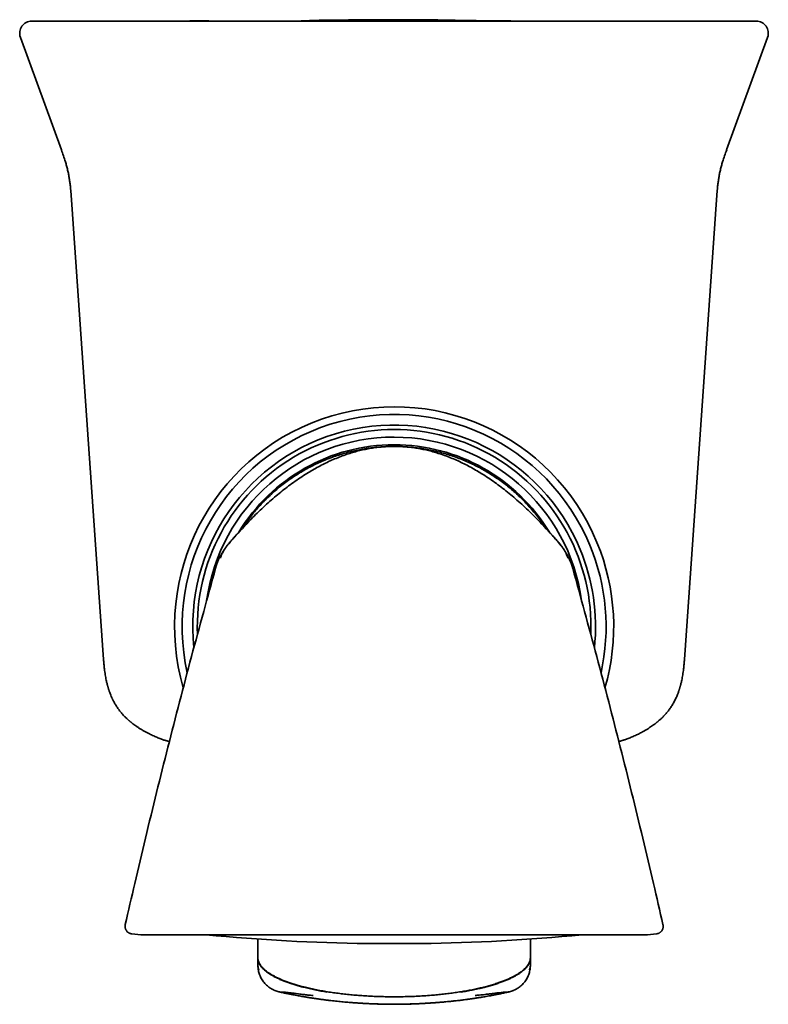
# Model space of a CAD drawing. Header units: millimetres. Extents: x 8 to 747, y 12 to 1054.
# Tile 9 of 26: x 434 to 483, y 475 to 540. Entities that reach past the tile are written whole.
import ezdxf

# ---------------------------------------------------------------- set-up
doc = ezdxf.new("R2010")
doc.units = ezdxf.units.MM

msp = doc.modelspace()

# ---------------------------------------------------------------- linework, layer by layer
at = {"color": 7, "linetype": 'Continuous', "lineweight": 35}
for p, q in [((433.8, 538.917), (436.503, 531.49)), ((480.443, 531.49), (483.147, 538.917)), ((437.175, 528.191), (439.295, 497.87)), ((477.651, 497.87), (479.772, 528.191)), ((458.482, 511.929), (458.482, 511.929)), ((468.79, 506.21), (468.79, 506.21)), ((440.726, 480.374), (440.726, 480.374)), ((476.236, 480.375), (476.235, 480.375)), ((441.162, 479.766), (441.753, 479.704)), ((441.784, 479.702), (458.482, 479.702)), ((458.482, 479.702), (475.179, 479.702)), ((475.21, 479.704), (475.801, 479.766)), ((475.801, 479.766), (475.801, 479.766)), ((449.482, 478.833), (449.482, 479.42)), ((449.482, 478.201), (449.482, 478.833)), ((456.717, 479.121), (460.248, 479.121)), ((467.482, 479.42), (467.482, 478.833)), ((467.482, 478.833), (467.482, 478.201)), ((449.482, 478.201), (449.482, 478.18)), ((449.482, 478.18), (449.482, 477.766)), ((467.482, 478.18), (467.482, 478.201)), ((467.482, 477.766), (467.482, 478.18)), ((449.482, 477.766), (449.482, 477.685)), ((449.482, 477.685), (449.482, 477.683)), ((467.481, 477.682), (467.482, 477.685)), ((467.482, 477.686), (467.482, 477.766)), ((449.533, 477.433), (449.55, 477.39)), ((467.413, 477.39), (467.436, 477.452))]:
    msp.add_line(p, q, dxfattribs=at)
at = {"color": 7, "linetype": 'Continuous', "lineweight": 35, "flags": 128}
msp.add_lwpolyline([(458.506, 511.929), (458.493, 511.929), (458.484, 511.929)], dxfattribs=at)
at = {"color": 7, "linetype": 'Continuous', "lineweight": 35}
for centre, radius, start, end in [((434.552, 539.191), 0.8, 90, 200), ((482.395, 539.191), 0.8, 340, 90), ((458.482, 500.04), 14.5, 22.52267, 196.16904), ((458.482, 500.04), 14, 22.52267, 192.56688), ((458.482, 500.04), 13.3, 22.52267, 186.02399), ((458.482, 500.04), 13, 357.71345, 182.30491), ((458.482, 500.04), 12.5, 7.82025, 172.1269), ((458.482, 500.04), 12, 31.27723, 148.74951), ((458.482, 500.04), 14.5, 343.82587, 22.52267), ((458.482, 500.04), 13.3, 353.9765, 22.52267), ((458.482, 500.04), 14, 347.43466, 22.52267), ((441.784, 480.002), 0.3, 264, 270), ((458.482, 609.109), 130, 264.52295, 269.21585), ((458.482, 609.109), 130, 270.78415, 275.47705), ((475.179, 480.002), 0.3, 270, 276), ((456.717, 480.121), 1, 269.21585, 270), ((460.248, 480.121), 1, 270, 270.78415), ((458.482, 510.081), 34.96, 267.24661, 270), ((458.482, 510.081), 34.96, 270, 272.75334)]:
    msp.add_arc(centre, radius, start, end, dxfattribs=at)
for points, knots in [([(435.547, 539.991), (435.49, 539.991), (435.374, 539.991), (435.22, 539.991), (435.081, 539.991), (434.959, 539.991), (434.852, 539.991), (434.762, 539.991), (434.685, 539.991), (434.623, 539.991), (434.579, 539.991), (434.555, 539.991), (434.554, 539.991), (434.553, 539.991)], [0, 0, 0, 0, 0.08971, 0.179353, 0.268946, 0.358501, 0.448034, 0.537559, 0.627091, 0.725601, 0.824156, 0.922776, 1, 1, 1, 1]), ([(444.476, 539.991), (444.335, 539.991), (444.055, 539.991), (443.638, 539.991), (443.225, 539.991), (442.816, 539.991), (442.413, 539.991), (442.016, 539.991), (441.626, 539.991), (441.256, 539.991), (440.905, 539.991), (440.574, 539.991), (440.251, 539.991), (439.935, 539.991), (439.628, 539.991), (439.33, 539.991), (439.043, 539.991), (438.765, 539.991), (438.495, 539.991), (438.234, 539.991), (437.981, 539.991), (437.739, 539.991), (437.507, 539.991), (437.289, 539.991), (437.084, 539.991), (436.891, 539.991), (436.71, 539.991), (436.532, 539.991), (436.36, 539.991), (436.197, 539.991), (436.049, 539.991), (435.916, 539.991), (435.799, 539.991), (435.698, 539.991), (435.613, 539.991), (435.569, 539.991), (435.547, 539.991)], [0, 0, 0, 0, 0.031424, 0.062777, 0.094107, 0.125461, 0.156757, 0.187956, 0.219107, 0.250258, 0.278289, 0.306221, 0.33409, 0.361933, 0.38995, 0.417529, 0.445032, 0.472496, 0.49996, 0.527896, 0.55585, 0.583864, 0.611975, 0.639975, 0.667309, 0.694685, 0.722138, 0.749703, 0.780833, 0.811982, 0.843197, 0.874528, 0.905874, 0.937202, 0.968562, 1, 1, 1, 1]), ([(438.559, 539.991), (438.542, 539.991), (438.256, 539.991), (437.698, 539.991), (437.155, 539.991), (436.884, 539.991)], [0, 0, 0, 0, 0.030575, 0.516117, 1, 1, 1, 1]), ([(472.47, 539.991), (472.054, 539.991), (471.223, 539.991), (469.973, 539.991), (468.722, 539.991), (467.471, 539.991), (466.218, 539.991), (464.963, 539.991), (463.666, 539.991), (462.326, 539.991), (460.942, 539.991), (459.557, 539.991), (458.172, 539.991), (456.786, 539.991), (455.402, 539.991), (454.019, 539.991), (452.638, 539.991), (451.257, 539.991), (449.887, 539.991), (448.526, 539.991), (447.174, 539.991), (445.824, 539.991), (444.925, 539.991), (444.476, 539.991)], [0, 0, 0, 0, 0.044855, 0.089677, 0.134473, 0.179251, 0.224017, 0.26878, 0.313546, 0.362801, 0.412078, 0.461388, 0.510737, 0.560066, 0.609358, 0.658623, 0.70787, 0.757109, 0.80635, 0.854723, 0.903116, 0.951539, 1, 1, 1, 1]), ([(447.152, 539.993), (447.068, 539.994), (446.905, 539.995), (446.668, 539.996), (446.447, 539.997), (446.242, 539.998), (446.052, 539.998), (445.878, 539.999), (445.719, 540), (445.577, 540), (445.45, 540), (445.338, 540.001), (445.242, 540.001), (445.162, 540.001), (445.098, 540.001), (445.049, 540.001), (445.018, 540.001), (445.002, 540.001), (444.996, 540.001), (444.993, 540.001), (444.991, 540.001), (444.991, 540.001), (444.991, 540.001), (444.991, 540.001)], [0, 0, 0, 0, 0.117871, 0.228273, 0.331207, 0.426676, 0.514682, 0.59523, 0.668324, 0.733971, 0.79218, 0.842963, 0.886341, 0.922344, 0.95103, 0.97251, 0.987069, 0.992026, 0.994044, 0.995842, 0.997526, 0.99922, 1, 1, 1, 1]), ([(453.818, 539.997), (453.818, 539.997), (453.818, 539.997), (453.817, 539.997), (453.814, 539.998), (453.809, 539.998), (453.802, 539.998), (453.793, 539.998), (453.781, 539.998), (453.767, 539.997), (453.75, 539.997), (453.732, 539.997), (453.712, 539.997), (453.69, 539.997), (453.666, 539.997), (453.642, 539.997), (453.616, 539.997), (453.588, 539.996), (453.559, 539.996), (453.529, 539.996), (453.499, 539.996), (453.469, 539.996), (453.438, 539.996), (453.406, 539.996), (453.373, 539.995), (453.337, 539.995), (453.298, 539.995), (453.257, 539.995), (453.211, 539.995), (453.164, 539.995), (453.114, 539.994), (453.06, 539.994), (453.003, 539.994), (452.942, 539.994), (452.878, 539.994), (452.811, 539.994), (452.742, 539.994), (452.675, 539.993), (452.611, 539.993), (452.551, 539.993), (452.489, 539.993), (452.425, 539.993), (452.36, 539.993), (452.275, 539.993), (452.163, 539.993), (452.019, 539.993), (451.863, 539.992), (451.695, 539.992), (451.514, 539.992), (451.33, 539.992), (451.143, 539.992), (450.957, 539.992), (450.761, 539.992), (450.556, 539.992), (450.357, 539.992), (450.166, 539.991), (449.984, 539.991), (449.787, 539.991), (449.577, 539.991), (449.356, 539.991), (449.127, 539.991), (448.889, 539.991), (448.64, 539.991), (448.377, 539.991), (448.103, 539.991), (447.816, 539.991), (447.517, 539.991), (447.206, 539.991), (446.882, 539.991), (446.546, 539.991), (446.197, 539.991), (445.945, 539.991), (445.808, 539.991), (445.792, 539.991)], [0, 0, 0, 0, 0.00521, 0.020121, 0.035371, 0.050958, 0.066722, 0.086334, 0.10533, 0.12371, 0.141475, 0.158626, 0.175163, 0.191086, 0.205144, 0.218688, 0.231718, 0.244236, 0.256241, 0.267736, 0.277182, 0.286255, 0.294955, 0.303283, 0.311241, 0.318852, 0.326647, 0.335693, 0.345232, 0.355264, 0.365789, 0.376807, 0.389032, 0.401811, 0.415145, 0.429033, 0.443475, 0.458473, 0.470645, 0.48316, 0.496018, 0.509218, 0.522759, 0.536379, 0.560352, 0.583889, 0.607002, 0.629706, 0.652013, 0.673938, 0.692667, 0.711131, 0.729341, 0.747308, 0.765044, 0.778825, 0.792508, 0.806169, 0.819833, 0.833525, 0.846538, 0.859617, 0.872783, 0.886053, 0.899448, 0.912986, 0.926684, 0.94056, 0.95463, 0.96891, 0.983416, 0.998161, 1, 1, 1, 1]), ([(464.361, 540.005), (464.357, 540.005), (464.321, 540.007), (464.253, 540.009), (464.133, 540.014), (463.988, 540.018), (463.813, 540.023), (463.631, 540.027), (463.474, 540.031), (463.346, 540.033), (463.253, 540.035), (463.167, 540.036), (463.09, 540.037), (463.022, 540.038), (462.96, 540.038), (462.907, 540.039), (462.85, 540.039), (462.794, 540.04), (462.728, 540.04), (462.667, 540.041), (462.61, 540.041), (462.56, 540.041), (462.517, 540.042), (462.481, 540.042), (462.446, 540.043), (462.413, 540.043), (462.381, 540.043), (462.351, 540.044), (462.324, 540.044), (462.296, 540.045), (462.271, 540.045), (462.249, 540.046), (462.227, 540.046), (462.206, 540.047), (462.185, 540.047), (462.169, 540.048), (462.146, 540.048), (462.112, 540.049), (462.067, 540.05), (462.011, 540.051), (461.945, 540.053), (461.869, 540.054), (461.783, 540.056), (461.686, 540.058), (461.579, 540.06), (461.462, 540.062), (461.335, 540.064), (461.199, 540.066), (461.008, 540.069), (460.761, 540.072), (460.455, 540.075), (460.138, 540.078), (459.809, 540.08), (459.469, 540.082), (459.158, 540.083), (458.879, 540.084), (458.633, 540.084), (458.382, 540.084), (458.13, 540.083), (457.883, 540.083), (457.632, 540.082), (457.38, 540.08), (457.13, 540.079), (456.898, 540.077), (456.684, 540.075), (456.498, 540.073), (456.338, 540.072), (456.201, 540.07), (456.076, 540.069), (455.963, 540.068), (455.863, 540.067), (455.775, 540.066), (455.701, 540.066), (455.608, 540.065), (455.5, 540.064), (455.41, 540.063), (455.355, 540.063), (455.329, 540.062), (455.304, 540.062), (455.277, 540.062), (455.238, 540.062), (455.191, 540.061), (455.135, 540.061), (455.069, 540.06), (454.996, 540.06), (454.92, 540.059), (454.848, 540.059), (454.781, 540.058), (454.721, 540.058), (454.654, 540.057), (454.584, 540.057), (454.51, 540.056), (454.434, 540.055), (454.354, 540.055), (454.271, 540.054), (454.185, 540.053), (454.096, 540.052), (454.01, 540.051), (453.94, 540.05), (453.889, 540.049), (453.852, 540.049), (453.811, 540.048), (453.757, 540.047), (453.693, 540.045), (453.622, 540.044), (453.551, 540.042), (453.48, 540.04), (453.413, 540.038), (453.34, 540.036), (453.263, 540.034), (453.185, 540.032), (453.115, 540.029), (453.053, 540.027), (453, 540.025), (452.936, 540.023), (452.859, 540.019), (452.768, 540.016), (452.681, 540.012), (452.602, 540.009), (452.531, 540.006), (452.459, 540.003), (452.389, 540), (452.325, 539.997), (452.27, 539.995), (452.226, 539.994), (452.199, 539.993), (452.187, 539.993), (452.185, 539.993)], [0, 0, 0, 0, 0.000826, 0.006919, 0.01392, 0.025681, 0.037772, 0.050138, 0.062795, 0.069236, 0.075533, 0.081297, 0.086525, 0.091224, 0.095416, 0.099436, 0.103506, 0.111152, 0.119233, 0.127775, 0.136806, 0.146349, 0.154219, 0.162085, 0.169312, 0.175886, 0.181808, 0.187379, 0.192219, 0.196337, 0.200487, 0.205197, 0.210483, 0.217468, 0.225282, 0.233914, 0.242572, 0.251967, 0.260947, 0.26958, 0.277942, 0.286116, 0.294193, 0.302264, 0.310424, 0.318761, 0.327361, 0.336299, 0.345467, 0.364118, 0.383245, 0.402911, 0.423174, 0.444086, 0.465693, 0.480507, 0.495662, 0.511167, 0.527017, 0.542522, 0.557331, 0.574205, 0.590133, 0.605155, 0.619318, 0.632678, 0.643247, 0.65335, 0.663038, 0.672443, 0.681555, 0.690446, 0.699165, 0.707618, 0.723414, 0.738144, 0.741556, 0.744905, 0.748193, 0.751605, 0.755782, 0.76071, 0.766053, 0.774025, 0.782731, 0.792178, 0.802372, 0.810595, 0.818912, 0.826716, 0.834032, 0.840904, 0.84739, 0.853553, 0.859472, 0.865232, 0.870927, 0.87653, 0.881217, 0.884047, 0.886306, 0.888861, 0.892499, 0.897222, 0.901695, 0.906638, 0.911416, 0.915986, 0.920352, 0.926479, 0.932178, 0.93747, 0.942379, 0.946987, 0.951688, 0.957325, 0.963369, 0.9699, 0.974081, 0.978472, 0.983082, 0.987594, 0.991455, 0.994997, 0.997712, 0.99961, 1, 1, 1, 1]), ([(470.168, 539.991), (470.163, 539.991), (470.147, 539.991), (470.12, 539.991), (470.085, 539.991), (470.05, 539.991), (470.014, 539.991), (469.976, 539.991), (469.935, 539.991), (469.892, 539.991), (469.848, 539.991), (469.803, 539.991), (469.757, 539.991), (469.71, 539.991), (469.662, 539.991), (469.612, 539.992), (469.562, 539.992), (469.51, 539.992), (469.458, 539.992), (469.405, 539.992), (469.351, 539.992), (469.298, 539.992), (469.245, 539.992), (469.192, 539.992), (469.138, 539.992), (469.084, 539.993), (469.028, 539.993), (468.972, 539.993), (468.913, 539.993), (468.851, 539.993), (468.786, 539.993), (468.72, 539.993), (468.653, 539.993), (468.585, 539.994), (468.515, 539.994), (468.445, 539.994), (468.373, 539.994), (468.301, 539.994), (468.227, 539.994), (468.153, 539.995), (468.079, 539.995), (468.003, 539.995), (467.928, 539.995), (467.854, 539.995), (467.782, 539.995), (467.708, 539.995), (467.633, 539.995), (467.558, 539.996), (467.482, 539.996), (467.406, 539.996), (467.332, 539.996), (467.26, 539.996), (467.185, 539.996), (467.111, 539.996), (467.038, 539.996), (466.863, 539.997), (466.591, 539.997), (466.306, 539.997), (466.111, 539.998), (466, 539.998), (465.89, 539.998), (465.785, 539.998), (465.696, 539.999), (465.617, 539.999), (465.541, 539.999), (465.467, 539.999), (465.395, 539.999), (465.327, 539.999), (465.261, 540), (465.198, 540), (465.139, 540), (465.083, 540), (465.03, 540.001), (464.979, 540.001), (464.932, 540.001), (464.887, 540.001), (464.845, 540.002), (464.805, 540.002), (464.769, 540.002), (464.741, 540.002), (464.719, 540.003), (464.703, 540.003), (464.688, 540.003), (464.672, 540.003), (464.656, 540.003), (464.64, 540.003), (464.623, 540.004), (464.606, 540.004), (464.588, 540.004), (464.57, 540.004), (464.552, 540.004), (464.534, 540.004), (464.516, 540.004), (464.498, 540.004), (464.482, 540.004), (464.466, 540.005), (464.45, 540.005), (464.435, 540.005), (464.421, 540.005), (464.403, 540.005), (464.387, 540.005), (464.367, 540.005), (464.341, 540.005), (464.307, 540.006), (464.267, 540.006), (464.22, 540.006), (464.168, 540.007), (464.111, 540.007), (464.048, 540.008), (463.981, 540.008), (463.909, 540.009), (463.823, 540.01), (463.728, 540.011), (463.632, 540.012), (463.551, 540.014), (463.485, 540.015), (463.434, 540.016), (463.398, 540.017), (463.378, 540.018), (463.377, 540.018), (463.377, 540.018)], [0, 0, 0, 0, 0.0103314, 0.0322229, 0.0537401, 0.0748832, 0.0956522, 0.1160472, 0.1380498, 0.1596001, 0.1806982, 0.2013441, 0.2215381, 0.2412803, 0.2605707, 0.2794097, 0.2977974, 0.3157339, 0.3329112, 0.3496537, 0.3659617, 0.3818354, 0.3961416, 0.4100762, 0.4236394, 0.4368314, 0.4496526, 0.4621033, 0.4741839, 0.4870453, 0.4994599, 0.5114282, 0.5229509, 0.5340288, 0.5446627, 0.5548537, 0.5646028, 0.5739113, 0.5827808, 0.591066, 0.5989312, 0.6063785, 0.6134104, 0.6195519, 0.625343, 0.6307872, 0.6358886, 0.6406523, 0.6450845, 0.6491927, 0.6526824, 0.6559174, 0.658914, 0.661826, 0.6647231, 0.6676053, 0.6827907, 0.6975478, 0.7021536, 0.7067161, 0.7112354, 0.7157565, 0.7195388, 0.7235848, 0.7279085, 0.7325216, 0.7375253, 0.742847, 0.7484934, 0.7544702, 0.7607823, 0.7673121, 0.7741725, 0.7813665, 0.7888966, 0.7969111, 0.8052783, 0.8139998, 0.8230773, 0.8325122, 0.8379642, 0.8435295, 0.8490611, 0.8543044, 0.8592548, 0.8639125, 0.8682777, 0.8728831, 0.8771112, 0.8809625, 0.8844374, 0.8875367, 0.8902615, 0.8926133, 0.894367, 0.8958397, 0.8970357, 0.8979635, 0.8985251, 0.899006, 0.8996966, 0.9006412, 0.9018435, 0.9037188, 0.906004, 0.9087003, 0.9118081, 0.9153279, 0.9191861, 0.9234421, 0.9280469, 0.9327015, 0.9410201, 0.9493655, 0.9577577, 0.9662161, 0.974916, 0.9837241, 0.992659, 1, 1, 1, 1]), ([(470.875, 539.991), (470.862, 539.991), (470.833, 539.992), (470.776, 539.992), (470.708, 539.993), (470.629, 539.993), (470.541, 539.993), (470.442, 539.992), (470.334, 539.992), (470.214, 539.991), (470.123, 539.991), (470.068, 539.991), (470.061, 539.991)], [0, 0, 0, 0, 0.113015, 0.232935, 0.3489, 0.461265, 0.570418, 0.676783, 0.780819, 0.883014, 0.983887, 1, 1, 1, 1]), ([(481.399, 539.991), (481.377, 539.991), (481.334, 539.991), (481.248, 539.991), (481.147, 539.991), (481.03, 539.991), (480.898, 539.991), (480.75, 539.991), (480.586, 539.991), (480.414, 539.991), (480.234, 539.991), (480.049, 539.991), (479.852, 539.991), (479.644, 539.991), (479.425, 539.991), (479.195, 539.991), (478.957, 539.991), (478.708, 539.991), (478.448, 539.991), (478.177, 539.991), (477.894, 539.991), (477.601, 539.991), (477.299, 539.991), (476.991, 539.991), (476.678, 539.991), (476.36, 539.991), (476.035, 539.991), (475.689, 539.991), (475.32, 539.991), (474.931, 539.991), (474.534, 539.991), (474.13, 539.991), (473.722, 539.991), (473.309, 539.991), (472.892, 539.991), (472.611, 539.991), (472.47, 539.991)], [0, 0, 0, 0, 0.031423, 0.062778, 0.094111, 0.125471, 0.156773, 0.187979, 0.219137, 0.250297, 0.278335, 0.306273, 0.334148, 0.361997, 0.39002, 0.417604, 0.44511, 0.472576, 0.50004, 0.527975, 0.555928, 0.583938, 0.612045, 0.640039, 0.667367, 0.694737, 0.722183, 0.749741, 0.780863, 0.812005, 0.843213, 0.874539, 0.905878, 0.937203, 0.968561, 1, 1, 1, 1]), ([(476.02, 539.991), (476.013, 539.991), (475.995, 539.991), (475.968, 539.991), (475.947, 539.991), (475.937, 539.991), (475.937, 539.991)], [0, 0, 0, 0, 0.22802, 0.601768, 0.999085, 1, 1, 1, 1]), ([(482.393, 539.991), (482.394, 539.991), (482.396, 539.991), (482.383, 539.991), (482.351, 539.991), (482.298, 539.991), (482.226, 539.991), (482.135, 539.991), (482.025, 539.991), (481.896, 539.991), (481.75, 539.991), (481.586, 539.991), (481.461, 539.991), (481.399, 539.991)], [0, 0, 0, 0, 0.021473, 0.120131, 0.218715, 0.317245, 0.415739, 0.514218, 0.6127, 0.709446, 0.806233, 0.903078, 1, 1, 1, 1]), ([(436.503, 531.491), (436.549, 531.362), (436.643, 531.103), (436.759, 530.753), (436.852, 530.439), (436.922, 530.164), (436.982, 529.885), (437.032, 529.602), (437.074, 529.317), (437.112, 528.984), (437.145, 528.608), (437.165, 528.328), (437.175, 528.191)], [0, 0, 0, 0, 0.12121, 0.244333, 0.32739, 0.411222, 0.495716, 0.580615, 0.66567, 0.75077, 0.878466, 1, 1, 1, 1]), ([(479.772, 528.191), (479.781, 528.328), (479.801, 528.608), (479.834, 528.984), (479.873, 529.317), (479.914, 529.602), (479.964, 529.885), (480.025, 530.164), (480.095, 530.439), (480.187, 530.753), (480.303, 531.103), (480.397, 531.362), (480.444, 531.491)], [0, 0, 0, 0, 0.121534, 0.249231, 0.33433, 0.419385, 0.504284, 0.588778, 0.67261, 0.755667, 0.87879, 1, 1, 1, 1]), ([(448.173, 506.21), (448.299, 506.348), (448.551, 506.625), (448.939, 507.031), (449.335, 507.43), (449.74, 507.821), (450.154, 508.202), (450.571, 508.566), (450.988, 508.912), (451.407, 509.24), (451.836, 509.556), (452.274, 509.86), (452.695, 510.131), (453.096, 510.371), (453.475, 510.583), (453.86, 510.783), (454.253, 510.97), (454.653, 511.143), (455.059, 511.302), (455.454, 511.438), (455.837, 511.555), (456.206, 511.653), (456.58, 511.737), (456.956, 511.806), (457.335, 511.86), (457.716, 511.899), (458.098, 511.924), (458.354, 511.927), (458.482, 511.929)], [0, 0, 0, 0, 0.046665, 0.093333, 0.140011, 0.1867, 0.233385, 0.280057, 0.324048, 0.36803, 0.412013, 0.456007, 0.500008, 0.535722, 0.571438, 0.607157, 0.642873, 0.678584, 0.714296, 0.750014, 0.781266, 0.812514, 0.843758, 0.875004, 0.906253, 0.937503, 0.968752, 1, 1, 1, 1]), ([(448.431, 506.491), (448.447, 506.517), (448.542, 506.666), (448.728, 506.929), (448.989, 507.281), (449.264, 507.622), (449.551, 507.952), (449.849, 508.272), (450.159, 508.581), (450.481, 508.879), (450.813, 509.164), (451.155, 509.437), (451.506, 509.698), (451.867, 509.946), (452.237, 510.18), (452.615, 510.401), (453.001, 510.607), (453.394, 510.8), (453.794, 510.978), (454.2, 511.142), (454.612, 511.29), (455.029, 511.424), (455.45, 511.542), (455.876, 511.645), (456.305, 511.732), (456.736, 511.804), (457.171, 511.859), (457.607, 511.899), (458.044, 511.924), (458.336, 511.927), (458.482, 511.929)], [0, 0, 0, 0, 0.007685, 0.04444, 0.081196, 0.11795, 0.154704, 0.191457, 0.228209, 0.264961, 0.301713, 0.338465, 0.375216, 0.411967, 0.448717, 0.485467, 0.522217, 0.558967, 0.595718, 0.632469, 0.669219, 0.70597, 0.742721, 0.779474, 0.816227, 0.852982, 0.889737, 0.926492, 0.963246, 1, 1, 1, 1]), ([(468.79, 506.21), (468.664, 506.348), (468.412, 506.625), (468.024, 507.031), (467.628, 507.43), (467.223, 507.821), (466.809, 508.202), (466.392, 508.566), (465.975, 508.912), (465.556, 509.24), (465.127, 509.556), (464.689, 509.86), (464.268, 510.131), (463.867, 510.371), (463.489, 510.583), (463.103, 510.783), (462.71, 510.97), (462.31, 511.143), (461.904, 511.302), (461.509, 511.438), (461.126, 511.555), (460.757, 511.653), (460.384, 511.737), (460.007, 511.806), (459.628, 511.86), (459.247, 511.899), (458.865, 511.924), (458.609, 511.927), (458.482, 511.929)], [0, 0, 0, 0, 0.046665, 0.093333, 0.140011, 0.1867, 0.233385, 0.280057, 0.324048, 0.36803, 0.412013, 0.456007, 0.500008, 0.535722, 0.571438, 0.607157, 0.642873, 0.678584, 0.714296, 0.750014, 0.781266, 0.812514, 0.843758, 0.875004, 0.906253, 0.937503, 0.968752, 1, 1, 1, 1]), ([(468.532, 506.491), (468.516, 506.517), (468.421, 506.666), (468.235, 506.929), (467.974, 507.281), (467.699, 507.622), (467.412, 507.952), (467.114, 508.272), (466.804, 508.581), (466.482, 508.879), (466.15, 509.164), (465.808, 509.437), (465.457, 509.698), (465.096, 509.946), (464.726, 510.18), (464.348, 510.401), (463.962, 510.607), (463.569, 510.8), (463.169, 510.978), (462.763, 511.142), (462.351, 511.29), (461.934, 511.424), (461.513, 511.542), (461.087, 511.645), (460.658, 511.732), (460.227, 511.804), (459.792, 511.859), (459.356, 511.899), (458.927, 511.924), (458.643, 511.927), (458.506, 511.928)], [0, 0, 0, 0, 0.007701, 0.04453, 0.08136, 0.11819, 0.155018, 0.191845, 0.228672, 0.265498, 0.302325, 0.339151, 0.375977, 0.412802, 0.449627, 0.486451, 0.523275, 0.5601, 0.596925, 0.633751, 0.670576, 0.707401, 0.744227, 0.781054, 0.817882, 0.854711, 0.891541, 0.92837, 0.965199, 1, 1, 1, 1]), ([(468.623, 506.392), (468.622, 506.394), (468.618, 506.4), (468.612, 506.409), (468.604, 506.42), (468.597, 506.432), (468.588, 506.444), (468.579, 506.457), (468.57, 506.47), (468.56, 506.485), (468.549, 506.5), (468.539, 506.516), (468.528, 506.531), (468.516, 506.548), (468.504, 506.565), (468.491, 506.585), (468.473, 506.609), (468.452, 506.64), (468.431, 506.668), (468.413, 506.694), (468.401, 506.71), (468.392, 506.724), (468.383, 506.736), (468.377, 506.745), (468.371, 506.752), (468.367, 506.757), (468.366, 506.759), (468.366, 506.758), (468.366, 506.758)], [0, 0, 0, 0, 0.055876, 0.122981, 0.18771, 0.250063, 0.310042, 0.36765, 0.422888, 0.475268, 0.524244, 0.560346, 0.594362, 0.626303, 0.656178, 0.68435, 0.714618, 0.748043, 0.78465, 0.80116, 0.81928, 0.839716, 0.862529, 0.887764, 0.915452, 0.951267, 0.990555, 1, 1, 1, 1]), ([(448.173, 506.21), (448.173, 506.21), (448.168, 506.205), (448.157, 506.192), (448.14, 506.173), (448.122, 506.154), (448.106, 506.136), (448.092, 506.12), (448.079, 506.107), (448.069, 506.096), (448.062, 506.087), (448.052, 506.076), (448.04, 506.064), (448.027, 506.049), (448.011, 506.032), (447.992, 506.011), (447.967, 505.984), (447.939, 505.952), (447.91, 505.92), (447.883, 505.89), (447.856, 505.859), (447.822, 505.821), (447.785, 505.779), (447.744, 505.731), (447.7, 505.679), (447.653, 505.624), (447.607, 505.568), (447.559, 505.51), (447.509, 505.447), (447.455, 505.378), (447.399, 505.304), (447.348, 505.235), (447.304, 505.173), (447.267, 505.12), (447.236, 505.074), (447.211, 505.036), (447.189, 505.002), (447.165, 504.965), (447.14, 504.925), (447.114, 504.882), (447.086, 504.835), (447.054, 504.778), (447.018, 504.712), (446.978, 504.636), (446.936, 504.55), (446.891, 504.453), (446.855, 504.369), (446.835, 504.318), (446.829, 504.303)], [0, 0, 0, 0, 0.000804, 0.006301, 0.019355, 0.036095, 0.057079, 0.082591, 0.112786, 0.147759, 0.177495, 0.204414, 0.22839, 0.249513, 0.267917, 0.287406, 0.303619, 0.317678, 0.331256, 0.342214, 0.354779, 0.371025, 0.38707, 0.406203, 0.428533, 0.450144, 0.473815, 0.497052, 0.519446, 0.548192, 0.575977, 0.603168, 0.626312, 0.647594, 0.665206, 0.679152, 0.690997, 0.70518, 0.722024, 0.737452, 0.757502, 0.782284, 0.811869, 0.846318, 0.885686, 0.930032, 0.97941, 1, 1, 1, 1]), ([(447.529, 505.472), (447.562, 505.511), (447.625, 505.587), (447.717, 505.695), (447.802, 505.792), (447.879, 505.88), (447.947, 505.957), (448.006, 506.024), (448.057, 506.08), (448.096, 506.124), (448.125, 506.157), (448.146, 506.179), (448.16, 506.195), (448.167, 506.203), (448.169, 506.205)], [0, 0, 0, 0, 0.158212, 0.304441, 0.437221, 0.556488, 0.662115, 0.754002, 0.832076, 0.896288, 0.935331, 0.966549, 0.989935, 1, 1, 1, 1]), ([(470.132, 504.308), (470.126, 504.322), (470.107, 504.372), (470.071, 504.454), (470.027, 504.551), (469.984, 504.637), (469.945, 504.713), (469.909, 504.779), (469.876, 504.836), (469.849, 504.882), (469.823, 504.925), (469.797, 504.966), (469.774, 505.002), (469.752, 505.037), (469.727, 505.074), (469.696, 505.12), (469.659, 505.174), (469.615, 505.236), (469.564, 505.304), (469.508, 505.378), (469.449, 505.454), (469.387, 505.531), (469.326, 505.605), (469.265, 505.677), (469.209, 505.743), (469.16, 505.8), (469.122, 505.843), (469.094, 505.874), (469.075, 505.896), (469.051, 505.922), (469.024, 505.952), (468.996, 505.983), (468.972, 506.01), (468.953, 506.031), (468.937, 506.049), (468.924, 506.063), (468.912, 506.076), (468.902, 506.087), (468.894, 506.095), (468.884, 506.106), (468.872, 506.12), (468.857, 506.135), (468.841, 506.153), (468.824, 506.172), (468.807, 506.191), (468.795, 506.204), (468.791, 506.209), (468.79, 506.21)], [0, 0, 0, 0, 0.018854, 0.068306, 0.112715, 0.152134, 0.186622, 0.216235, 0.241033, 0.261088, 0.276513, 0.293364, 0.307554, 0.319412, 0.333398, 0.351059, 0.3724, 0.395584, 0.422824, 0.450661, 0.479464, 0.509561, 0.541141, 0.570499, 0.59836, 0.621074, 0.638923, 0.649907, 0.659218, 0.667741, 0.681326, 0.695402, 0.711643, 0.731169, 0.74961, 0.770777, 0.794802, 0.821777, 0.851567, 0.886591, 0.91685, 0.942437, 0.963507, 0.980341, 0.993487, 0.999023, 1, 1, 1, 1]), ([(468.792, 506.208), (468.794, 506.206), (468.802, 506.197), (468.809, 506.189), (468.815, 506.183), (468.815, 506.182)], [0, 0, 0, 0, 0.294559, 0.993917, 1, 1, 1, 1]), ([(469.498, 505.39), (469.453, 505.447), (469.347, 505.579), (469.173, 505.778), (468.984, 505.993), (468.857, 506.135), (468.794, 506.205)], [0, 0, 0, 0, 0.203338, 0.46921, 0.736533, 1, 1, 1, 1]), ([(447.999, 506.019), (447.991, 506.01), (447.962, 505.978), (447.909, 505.921), (447.842, 505.848), (447.774, 505.774), (447.708, 505.7), (447.643, 505.626), (447.588, 505.561), (447.542, 505.506), (447.507, 505.464), (447.472, 505.42), (447.44, 505.378), (447.413, 505.343), (447.397, 505.32), (447.391, 505.311), (447.392, 505.312), (447.392, 505.312)], [0, 0, 0, 0, 0.023864, 0.091485, 0.160918, 0.231612, 0.304777, 0.381532, 0.462875, 0.518334, 0.572503, 0.625983, 0.706244, 0.788454, 0.8745, 0.965998, 1, 1, 1, 1]), ([(468.958, 506.022), (468.976, 506.002), (469.013, 505.961), (469.048, 505.92), (469.066, 505.899)], [0, 0, 0, 0, 0.496756, 1, 1, 1, 1]), ([(469.577, 505.302), (469.577, 505.302), (469.576, 505.304), (469.564, 505.322), (469.546, 505.348), (469.524, 505.377), (469.499, 505.409), (469.473, 505.443), (469.441, 505.482), (469.404, 505.528), (469.359, 505.581), (469.309, 505.638), (469.259, 505.696), (469.209, 505.751), (469.161, 505.804), (469.113, 505.857), (469.065, 505.909), (469.025, 505.952), (468.993, 505.987), (468.977, 506.005), (468.967, 506.015), (468.966, 506.016)], [0, 0, 0, 0, 0.0681, 0.156153, 0.231499, 0.306244, 0.375074, 0.438286, 0.496275, 0.562201, 0.622134, 0.677869, 0.731608, 0.774818, 0.819445, 0.864427, 0.908961, 0.953028, 0.974882, 0.996613, 1, 1, 1, 1]), ([(447.005, 504.548), (447.014, 504.576), (447.033, 504.638), (447.068, 504.734), (447.114, 504.84), (447.17, 504.955), (447.235, 505.07), (447.285, 505.144), (447.308, 505.179)], [0, 0, 0, 0, 0.1281946, 0.2735939, 0.4374663, 0.6197343, 0.8206156, 1, 1, 1, 1]), ([(447.158, 504.944), (447.158, 504.945), (447.158, 504.945), (447.157, 504.944), (447.156, 504.943), (447.155, 504.942), (447.153, 504.939), (447.151, 504.937), (447.149, 504.934), (447.147, 504.93), (447.144, 504.926), (447.142, 504.923), (447.14, 504.92), (447.139, 504.918), (447.139, 504.917), (447.139, 504.917)], [0, 0, 0, 0, 0.035011, 0.091637, 0.155765, 0.223107, 0.297133, 0.377852, 0.462369, 0.54378, 0.658623, 0.765906, 0.865616, 0.957739, 1, 1, 1, 1]), ([(469.957, 504.547), (469.953, 504.562), (469.937, 504.623), (469.898, 504.726), (469.835, 504.872), (469.757, 505.022), (469.691, 505.124), (469.659, 505.173)], [0, 0, 0, 0, 0.065651, 0.271658, 0.476584, 0.748646, 1, 1, 1, 1]), ([(446.827, 504.304), (446.824, 504.295), (446.815, 504.273), (446.8, 504.234), (446.782, 504.187), (446.767, 504.143), (446.754, 504.104), (446.743, 504.072), (446.732, 504.038), (446.722, 504.004), (446.711, 503.97), (446.697, 503.922), (446.687, 503.888), (446.68, 503.864)], [0, 0, 0, 0, 0.098034, 0.251738, 0.390814, 0.512938, 0.580516, 0.642081, 0.699491, 0.75564, 0.812826, 0.872385, 1, 1, 1, 1]), ([(470.283, 503.864), (470.276, 503.888), (470.266, 503.922), (470.252, 503.97), (470.241, 504.004), (470.231, 504.038), (470.22, 504.072), (470.209, 504.104), (470.196, 504.143), (470.181, 504.187), (470.163, 504.234), (470.148, 504.274), (470.138, 504.299), (470.134, 504.309)], [0, 0, 0, 0, 0.125474, 0.184033, 0.24026, 0.295466, 0.351913, 0.412445, 0.47889, 0.598966, 0.735709, 0.886834, 1, 1, 1, 1]), ([(446.687, 503.867), (446.425, 502.924), (445.887, 500.99), (445.096, 498.058), (444.309, 495.073), (443.541, 492.083), (442.791, 489.088), (442.06, 486.089), (441.37, 483.184), (440.933, 481.278), (440.726, 480.374)], [0, 0, 0, 0, 0.121058, 0.248404, 0.375757, 0.503115, 0.63048, 0.757851, 0.885229, 1, 1, 1, 1]), ([(476.236, 480.375), (476.029, 481.279), (475.593, 483.185), (474.903, 486.089), (474.172, 489.088), (473.422, 492.083), (472.654, 495.073), (471.867, 498.058), (471.076, 500.99), (470.539, 502.924), (470.276, 503.867)], [0, 0, 0, 0, 0.114733, 0.242116, 0.369492, 0.496862, 0.624226, 0.751584, 0.878935, 1, 1, 1, 1]), ([(439.293, 497.87), (439.3, 497.784), (439.312, 497.618), (439.335, 497.378), (439.36, 497.155), (439.389, 496.95), (439.419, 496.763), (439.45, 496.595), (439.48, 496.451), (439.508, 496.329), (439.533, 496.228), (439.556, 496.141), (439.577, 496.067), (439.594, 496.008), (439.608, 495.962), (439.618, 495.931), (439.624, 495.911), (439.629, 495.896), (439.635, 495.878), (439.643, 495.854), (439.653, 495.822), (439.673, 495.766), (439.702, 495.684), (439.746, 495.567), (439.801, 495.431), (439.871, 495.277), (439.96, 495.097), (440.071, 494.898), (440.203, 494.689), (440.349, 494.488), (440.507, 494.295), (440.644, 494.147), (440.751, 494.041), (440.82, 493.975), (440.882, 493.918), (440.935, 493.87), (440.981, 493.831), (441.016, 493.801), (441.042, 493.779), (441.062, 493.763), (441.083, 493.745), (441.111, 493.722), (441.146, 493.694), (441.188, 493.661), (441.256, 493.609), (441.354, 493.536), (441.486, 493.443), (441.634, 493.344), (441.797, 493.242), (441.97, 493.142), (442.146, 493.046), (442.311, 492.961), (442.463, 492.888), (442.6, 492.824), (442.737, 492.764), (442.871, 492.708), (443, 492.657), (443.12, 492.612), (443.23, 492.573), (443.329, 492.541), (443.418, 492.513), (443.498, 492.49), (443.571, 492.47), (443.618, 492.458), (443.639, 492.453)], [0, 0, 0, 0, 0.034179, 0.066199, 0.095943, 0.123359, 0.148404, 0.171047, 0.19127, 0.206967, 0.220795, 0.232749, 0.242824, 0.251017, 0.257325, 0.261746, 0.26409, 0.2656, 0.268029, 0.271475, 0.275938, 0.281298, 0.295171, 0.310556, 0.330861, 0.353333, 0.377962, 0.410727, 0.443488, 0.476315, 0.509296, 0.542507, 0.556357, 0.569138, 0.58032, 0.589888, 0.597834, 0.604151, 0.608267, 0.611209, 0.614583, 0.61933, 0.625448, 0.632713, 0.640494, 0.659646, 0.681145, 0.704911, 0.730824, 0.757729, 0.78443, 0.810819, 0.831261, 0.851379, 0.871124, 0.890465, 0.909326, 0.926456, 0.941515, 0.95603, 0.968354, 0.979032, 0.990468, 1, 1, 1, 1]), ([(473.323, 492.457), (473.341, 492.461), (473.379, 492.471), (473.437, 492.487), (473.499, 492.504), (473.563, 492.524), (473.636, 492.547), (473.723, 492.576), (473.826, 492.612), (473.945, 492.657), (474.074, 492.708), (474.208, 492.764), (474.39, 492.843), (474.618, 492.951), (474.852, 493.073), (475.049, 493.184), (475.205, 493.277), (475.351, 493.37), (475.485, 493.459), (475.604, 493.544), (475.694, 493.611), (475.758, 493.661), (475.8, 493.694), (475.835, 493.722), (475.863, 493.745), (475.884, 493.763), (475.905, 493.779), (475.932, 493.802), (475.972, 493.836), (476.025, 493.883), (476.089, 493.94), (476.162, 494.009), (476.269, 494.114), (476.402, 494.254), (476.56, 494.441), (476.715, 494.648), (476.863, 494.877), (476.977, 495.079), (477.061, 495.247), (477.119, 495.374), (477.17, 495.493), (477.214, 495.603), (477.252, 495.705), (477.28, 495.783), (477.298, 495.838), (477.309, 495.869), (477.316, 495.892), (477.321, 495.91), (477.328, 495.931), (477.338, 495.962), (477.352, 496.008), (477.369, 496.067), (477.39, 496.141), (477.413, 496.228), (477.438, 496.329), (477.466, 496.451), (477.496, 496.595), (477.528, 496.763), (477.558, 496.95), (477.586, 497.155), (477.612, 497.378), (477.634, 497.618), (477.647, 497.784), (477.653, 497.87)], [0, 0, 0, 0, 0.007905, 0.017115, 0.025474, 0.034424, 0.044666, 0.05629, 0.071349, 0.088475, 0.107333, 0.126674, 0.146419, 0.186238, 0.227085, 0.251717, 0.276356, 0.299604, 0.321016, 0.340503, 0.358009, 0.365808, 0.37309, 0.379223, 0.383981, 0.387363, 0.390312, 0.394437, 0.401705, 0.411052, 0.422469, 0.435941, 0.451285, 0.482073, 0.512678, 0.548903, 0.585029, 0.621152, 0.641127, 0.659709, 0.6769, 0.692689, 0.707087, 0.720105, 0.725773, 0.730163, 0.733264, 0.735103, 0.737642, 0.742073, 0.748396, 0.756609, 0.766707, 0.778688, 0.792549, 0.808283, 0.828553, 0.851249, 0.876352, 0.903832, 0.933647, 0.965741, 1, 1, 1, 1]), ([(440.727, 480.379), (440.722, 480.357), (440.714, 480.315), (440.712, 480.253), (440.717, 480.196), (440.727, 480.139), (440.744, 480.087), (440.765, 480.04), (440.788, 479.998), (440.818, 479.954), (440.861, 479.905), (440.914, 479.86), (440.973, 479.822), (441.036, 479.794), (441.1, 479.774), (441.143, 479.769), (441.162, 479.767)], [0, 0, 0, 0, 0.076915, 0.150167, 0.218452, 0.280667, 0.352725, 0.41115, 0.46033, 0.522197, 0.598965, 0.689656, 0.765757, 0.847482, 0.933346, 1, 1, 1, 1]), ([(475.801, 479.766), (475.817, 479.768), (475.853, 479.772), (475.906, 479.787), (475.96, 479.808), (476.01, 479.835), (476.055, 479.866), (476.093, 479.899), (476.127, 479.933), (476.16, 479.975), (476.195, 480.031), (476.222, 480.094), (476.241, 480.163), (476.251, 480.232), (476.251, 480.305), (476.241, 480.354), (476.237, 480.379)], [0, 0, 0, 0, 0.054828, 0.127743, 0.195725, 0.257656, 0.329319, 0.387288, 0.436403, 0.498432, 0.575334, 0.666222, 0.742569, 0.824663, 0.911039, 1, 1, 1, 1]), ([(449.482, 478.201), (449.483, 478.169), (449.485, 478.104), (449.505, 478.006), (449.537, 477.907), (449.584, 477.807), (449.645, 477.707), (449.72, 477.606), (449.811, 477.505), (449.918, 477.402), (450.044, 477.298), (450.188, 477.194), (450.35, 477.09), (450.528, 476.988), (450.724, 476.887), (450.936, 476.789), (451.164, 476.693), (451.408, 476.599), (451.667, 476.509), (451.94, 476.422), (452.227, 476.339), (452.546, 476.254), (452.896, 476.17), (453.279, 476.088), (453.674, 476.011), (453.944, 475.966), (454.08, 475.944)], [0, 0, 0, 0, 0.0278298, 0.0561564, 0.0850579, 0.1146155, 0.1449118, 0.1760281, 0.2080431, 0.2410308, 0.276705, 0.3135876, 0.3517343, 0.3911874, 0.4319746, 0.4741088, 0.5175874, 0.5623921, 0.6084895, 0.6558314, 0.7043557, 0.7539875, 0.8137841, 0.8748382, 0.9369733, 1, 1, 1, 1]), ([(449.482, 478.18), (449.483, 478.142), (449.487, 478.067), (449.514, 477.953), (449.558, 477.838), (449.621, 477.723), (449.702, 477.607), (449.803, 477.491), (449.919, 477.378), (450.05, 477.27), (450.194, 477.165), (450.356, 477.062), (450.535, 476.96), (450.731, 476.86), (450.943, 476.762), (451.171, 476.666), (451.413, 476.573), (451.67, 476.483), (451.942, 476.397), (452.226, 476.314), (452.54, 476.231), (452.886, 476.148), (453.262, 476.067), (453.65, 475.992), (453.914, 475.948), (454.047, 475.925)], [0, 0, 0, 0, 0.032394, 0.065392, 0.099117, 0.13369, 0.16923, 0.205845, 0.243634, 0.279393, 0.316363, 0.354609, 0.394168, 0.435059, 0.477284, 0.520827, 0.565657, 0.611725, 0.658975, 0.707332, 0.756709, 0.816075, 0.87654, 0.937915, 1, 1, 1, 1]), ([(462.883, 475.944), (463.009, 475.965), (463.259, 476.006), (463.627, 476.076), (463.983, 476.152), (464.328, 476.232), (464.659, 476.317), (464.975, 476.407), (465.267, 476.499), (465.535, 476.592), (465.78, 476.685), (466.01, 476.781), (466.223, 476.879), (466.42, 476.98), (466.6, 477.082), (466.763, 477.186), (466.909, 477.29), (467.038, 477.396), (467.149, 477.501), (467.244, 477.607), (467.321, 477.711), (467.382, 477.812), (467.427, 477.911), (467.459, 478.008), (467.478, 478.105), (467.48, 478.169), (467.482, 478.201)], [0, 0, 0, 0, 0.058368, 0.115984, 0.172697, 0.228365, 0.282858, 0.336059, 0.387866, 0.434063, 0.478969, 0.522552, 0.564791, 0.605683, 0.64524, 0.683487, 0.720466, 0.756232, 0.790852, 0.824401, 0.856965, 0.886848, 0.916015, 0.944544, 0.972514, 1, 1, 1, 1]), ([(462.916, 475.925), (463.039, 475.946), (463.284, 475.987), (463.644, 476.056), (463.995, 476.13), (464.334, 476.209), (464.661, 476.293), (464.974, 476.382), (465.264, 476.474), (465.53, 476.566), (465.774, 476.659), (466.003, 476.754), (466.216, 476.852), (466.413, 476.952), (466.594, 477.054), (466.757, 477.157), (466.903, 477.261), (467.031, 477.367), (467.143, 477.473), (467.238, 477.579), (467.316, 477.684), (467.378, 477.786), (467.425, 477.885), (467.457, 477.984), (467.478, 478.082), (467.48, 478.147), (467.482, 478.18)], [0, 0, 0, 0, 0.057489, 0.114382, 0.170521, 0.225754, 0.279935, 0.332933, 0.384631, 0.430792, 0.475719, 0.519364, 0.561692, 0.602687, 0.642349, 0.680695, 0.717762, 0.75361, 0.788377, 0.822146, 0.85499, 0.885185, 0.914705, 0.943628, 0.972034, 1, 1, 1, 1]), ([(449.482, 477.686), (449.483, 477.666), (449.487, 477.631), (449.495, 477.579), (449.505, 477.533), (449.515, 477.493), (449.525, 477.459), (449.533, 477.433), (449.539, 477.416), (449.543, 477.406), (449.546, 477.397), (449.548, 477.392), (449.549, 477.39)], [0, 0, 0, 0, 0.217406, 0.4070086, 0.5685318, 0.7020155, 0.8080743, 0.8885481, 0.9206458, 0.9486768, 0.9743853, 1, 1, 1, 1]), ([(449.851, 476.605), (449.821, 476.647), (449.761, 476.73), (449.686, 476.864), (449.622, 477.003), (449.569, 477.146), (449.529, 477.29), (449.502, 477.435), (449.486, 477.561), (449.484, 477.637), (449.484, 477.666)], [0, 0, 0, 0, 0.134628, 0.269346, 0.403586, 0.536782, 0.668385, 0.797881, 0.924803, 1, 1, 1, 1]), ([(467.479, 477.666), (467.479, 477.637), (467.477, 477.561), (467.461, 477.435), (467.434, 477.29), (467.394, 477.146), (467.342, 477.003), (467.277, 476.864), (467.202, 476.73), (467.142, 476.647), (467.112, 476.605)], [0, 0, 0, 0, 0.075197, 0.202119, 0.331615, 0.463218, 0.596414, 0.730654, 0.865372, 1, 1, 1, 1]), ([(467.415, 477.39), (467.415, 477.392), (467.417, 477.397), (467.42, 477.406), (467.424, 477.416), (467.43, 477.433), (467.438, 477.459), (467.448, 477.493), (467.458, 477.533), (467.468, 477.579), (467.476, 477.631), (467.48, 477.666), (467.482, 477.686)], [0, 0, 0, 0, 0.025615, 0.051323, 0.079354, 0.111452, 0.191926, 0.297984, 0.431468, 0.592991, 0.782594, 1, 1, 1, 1]), ([(450.267, 476.211), (450.234, 476.234), (450.159, 476.285), (450.053, 476.378), (449.946, 476.486), (449.883, 476.565), (449.851, 476.605)], [0, 0, 0, 0, 0.211772, 0.471556, 0.734618, 1, 1, 1, 1]), ([(467.112, 476.605), (467.08, 476.565), (467.017, 476.486), (466.911, 476.378), (466.804, 476.285), (466.729, 476.234), (466.696, 476.211)], [0, 0, 0, 0, 0.265382, 0.528444, 0.788228, 1, 1, 1, 1]), ([(450.267, 476.21), (450.27, 476.208), (450.275, 476.205), (450.286, 476.198), (450.298, 476.191), (450.31, 476.183), (450.324, 476.175), (450.337, 476.167), (450.349, 476.16), (450.358, 476.154), (450.366, 476.15), (450.372, 476.146), (450.378, 476.142), (450.387, 476.137), (450.396, 476.132), (450.406, 476.126), (450.418, 476.119), (450.43, 476.113), (450.444, 476.105), (450.453, 476.1), (450.46, 476.097), (450.466, 476.093), (450.479, 476.087), (450.499, 476.077), (450.531, 476.062), (450.569, 476.045), (450.604, 476.03), (450.634, 476.018), (450.658, 476.009), (450.676, 476.002), (450.698, 475.994), (450.727, 475.984), (450.762, 475.973), (450.803, 475.96), (450.852, 475.946), (450.887, 475.937), (450.906, 475.932)], [0, 0, 0, 0, 0.0732803, 0.136532, 0.1898165, 0.23323, 0.2669523, 0.2913899, 0.3004614, 0.3078109, 0.3140516, 0.3170666, 0.3201815, 0.3271648, 0.3357585, 0.3463664, 0.3591998, 0.3821964, 0.3907002, 0.3976932, 0.4008591, 0.4039578, 0.410454, 0.4272235, 0.4646716, 0.5150073, 0.566751, 0.6217243, 0.6432181, 0.6658215, 0.6964337, 0.736995, 0.787564, 0.8482067, 0.918994, 1, 1, 1, 1]), ([(450.906, 475.932), (450.908, 475.932), (450.93, 475.925), (450.978, 475.919), (451.055, 475.916), (451.117, 475.923), (451.148, 475.926)], [0, 0, 0, 0, 0.029877, 0.319943, 0.661206, 1, 1, 1, 1]), ([(450.918, 475.929), (451.004, 475.91), (451.172, 475.874), (451.416, 475.823), (451.643, 475.777), (451.854, 475.736), (452.048, 475.7), (452.226, 475.668), (452.386, 475.639), (452.53, 475.614), (452.656, 475.593), (452.766, 475.575), (452.858, 475.56), (452.932, 475.548), (452.988, 475.54), (453.027, 475.534), (453.055, 475.529), (453.078, 475.526), (453.103, 475.522), (453.136, 475.517), (453.182, 475.51), (453.245, 475.5), (453.325, 475.489), (453.42, 475.475), (453.578, 475.453), (453.791, 475.424), (454.05, 475.39), (454.291, 475.362), (454.514, 475.337), (454.721, 475.315), (454.922, 475.294), (455.122, 475.276), (455.322, 475.258), (455.48, 475.245), (455.593, 475.236), (455.658, 475.231), (455.714, 475.227), (455.762, 475.224), (455.801, 475.221), (455.832, 475.219), (455.859, 475.217), (455.886, 475.215), (455.923, 475.213), (455.969, 475.209), (456.026, 475.206), (456.092, 475.201), (456.167, 475.197), (456.25, 475.192), (456.343, 475.186), (456.445, 475.18), (456.556, 475.174), (456.676, 475.168), (456.759, 475.164), (456.802, 475.162)], [0, 0, 0, 0, 0.041437, 0.080208, 0.116307, 0.149729, 0.180468, 0.208522, 0.233887, 0.256559, 0.276537, 0.293819, 0.308402, 0.320286, 0.32864, 0.334825, 0.338841, 0.34174, 0.345719, 0.350846, 0.357123, 0.367631, 0.380314, 0.395174, 0.412213, 0.45492, 0.495836, 0.534999, 0.569119, 0.601868, 0.633981, 0.666144, 0.69836, 0.730635, 0.742506, 0.753101, 0.762305, 0.770117, 0.776539, 0.781587, 0.78541, 0.790688, 0.797464, 0.807601, 0.819949, 0.834523, 0.851339, 0.870408, 0.891744, 0.915359, 0.941265, 0.969475, 1, 1, 1, 1]), ([(451.148, 475.926), (451.152, 475.926), (451.159, 475.926), (451.186, 475.923), (451.223, 475.917), (451.261, 475.912), (451.298, 475.907), (451.327, 475.904), (451.341, 475.902)], [0, 0, 0, 0, 0.136932, 0.275376, 0.419204, 0.561144, 0.780661, 1, 1, 1, 1]), ([(452.5, 475.763), (452.393, 475.776), (452.179, 475.803), (451.876, 475.839), (451.597, 475.871), (451.426, 475.892), (451.341, 475.902)], [0, 0, 0, 0, 0.285391, 0.566308, 0.784253, 1, 1, 1, 1]), ([(453.138, 475.696), (453.078, 475.701), (452.958, 475.712), (452.745, 475.733), (452.593, 475.752), (452.5, 475.763)], [0, 0, 0, 0, 0.2846647, 0.5657747, 1, 1, 1, 1]), ([(454.08, 475.944), (454.214, 475.923), (454.481, 475.881), (454.889, 475.827), (455.302, 475.779), (455.717, 475.737), (456.135, 475.702), (456.577, 475.67), (457.042, 475.645), (457.528, 475.626), (458.007, 475.615), (458.324, 475.614), (458.482, 475.613)], [0, 0, 0, 0, 0.093715, 0.188133, 0.282974, 0.377957, 0.472808, 0.567262, 0.677727, 0.786901, 0.894432, 1, 1, 1, 1]), ([(458.482, 475.613), (458.642, 475.614), (458.965, 475.615), (459.453, 475.627), (459.948, 475.646), (460.447, 475.674), (460.912, 475.708), (461.341, 475.746), (461.732, 475.787), (462.121, 475.833), (462.505, 475.885), (462.757, 475.924), (462.883, 475.944)], [0, 0, 0, 0, 0.107507, 0.217042, 0.328269, 0.440812, 0.554261, 0.643749, 0.733301, 0.822683, 0.911662, 1, 1, 1, 1]), ([(460.161, 475.162), (460.195, 475.164), (460.261, 475.167), (460.362, 475.172), (460.46, 475.177), (460.554, 475.182), (460.646, 475.188), (460.735, 475.193), (460.818, 475.198), (460.895, 475.203), (460.965, 475.208), (461.032, 475.212), (461.09, 475.216), (461.138, 475.219), (461.175, 475.222), (461.207, 475.224), (461.247, 475.227), (461.301, 475.231), (461.375, 475.237), (461.464, 475.244), (461.567, 475.252), (461.68, 475.262), (461.825, 475.274), (462.002, 475.291), (462.214, 475.312), (462.408, 475.332), (462.583, 475.352), (462.737, 475.369), (462.892, 475.388), (463.041, 475.407), (463.18, 475.425), (463.296, 475.44), (463.392, 475.454), (463.47, 475.464), (463.539, 475.474), (463.599, 475.483), (463.651, 475.491), (463.701, 475.498), (463.755, 475.506), (463.819, 475.516), (463.896, 475.527), (463.985, 475.541), (464.088, 475.557), (464.203, 475.576), (464.331, 475.597), (464.48, 475.622), (464.65, 475.652), (464.843, 475.687), (465.052, 475.726), (465.278, 475.769), (465.519, 475.817), (465.777, 475.871), (465.954, 475.909), (466.046, 475.929)], [0, 0, 0, 0, 0.0305364, 0.0587942, 0.084812, 0.1086375, 0.130331, 0.1499703, 0.1676576, 0.1816406, 0.1943555, 0.2058571, 0.2156553, 0.2236673, 0.2298975, 0.2345076, 0.2395545, 0.2490894, 0.2610191, 0.2753423, 0.2920558, 0.3105761, 0.3298449, 0.3615973, 0.3951583, 0.4305353, 0.4539965, 0.4781967, 0.5031371, 0.5272614, 0.5490608, 0.5685418, 0.5822258, 0.5944853, 0.6053233, 0.6147429, 0.6227477, 0.6299995, 0.6380285, 0.6480759, 0.6601412, 0.6742238, 0.6903227, 0.7084368, 0.7285648, 0.7507052, 0.7784704, 0.8088586, 0.8418663, 0.8774895, 0.9157232, 0.9565621, 1, 1, 1, 1]), ([(464.463, 475.763), (464.404, 475.756), (464.286, 475.741), (464.073, 475.718), (463.92, 475.705), (463.825, 475.696)], [0, 0, 0, 0, 0.275254, 0.554259, 1, 1, 1, 1]), ([(465.622, 475.902), (465.514, 475.889), (465.295, 475.863), (464.994, 475.828), (464.716, 475.795), (464.548, 475.773), (464.463, 475.763)], [0, 0, 0, 0, 0.27496, 0.553582, 0.775368, 1, 1, 1, 1]), ([(465.622, 475.902), (465.634, 475.903), (465.658, 475.906), (465.694, 475.911), (465.729, 475.915), (465.764, 475.921), (465.79, 475.924), (465.807, 475.926), (465.812, 475.926), (465.815, 475.926)], [0, 0, 0, 0, 0.186099, 0.372019, 0.56026, 0.673374, 0.784437, 0.892244, 1, 1, 1, 1]), ([(465.815, 475.926), (465.841, 475.923), (465.894, 475.917), (465.965, 475.918), (466.018, 475.922), (466.048, 475.931), (466.057, 475.933)], [0, 0, 0, 0, 0.287371, 0.576509, 0.866909, 1, 1, 1, 1]), ([(466.057, 475.932), (466.076, 475.937), (466.111, 475.946), (466.16, 475.96), (466.201, 475.973), (466.235, 475.984), (466.261, 475.993), (466.281, 476), (466.297, 476.006), (466.311, 476.011), (466.324, 476.016), (466.336, 476.021), (466.348, 476.026), (466.368, 476.034), (466.395, 476.045), (466.432, 476.062), (466.462, 476.076), (466.479, 476.085), (466.488, 476.089), (466.497, 476.093), (466.503, 476.097), (466.51, 476.1), (466.519, 476.105), (466.533, 476.113), (466.545, 476.119), (466.557, 476.126), (466.567, 476.132), (466.577, 476.137), (466.585, 476.142), (466.591, 476.146), (466.597, 476.15), (466.605, 476.154), (466.614, 476.16), (466.626, 476.167), (466.639, 476.175), (466.653, 476.183), (466.666, 476.191), (466.677, 476.198), (466.688, 476.205), (466.693, 476.208), (466.696, 476.21)], [0, 0, 0, 0, 0.0809993, 0.1517808, 0.2124184, 0.2629833, 0.297722, 0.325435, 0.3462655, 0.364545, 0.3824853, 0.4000872, 0.4173513, 0.4342784, 0.4854604, 0.5352851, 0.5727301, 0.5818934, 0.5895799, 0.5960755, 0.599174, 0.6023396, 0.609332, 0.6178351, 0.6408298, 0.6536622, 0.6642692, 0.6728622, 0.679845, 0.6829595, 0.6859743, 0.6922145, 0.6995634, 0.7086342, 0.7330697, 0.7667893, 0.8101992, 0.8634792, 0.9267258, 1, 1, 1, 1]), ([(455.842, 475.218), (455.894, 475.214), (456.07, 475.2), (456.377, 475.18), (456.766, 475.158), (457.171, 475.141), (457.592, 475.127), (458.031, 475.118), (458.329, 475.117), (458.482, 475.116)], [0, 0, 0, 0, 0.059467, 0.201067, 0.349597, 0.502212, 0.661494, 0.827429, 1, 1, 1, 1]), ([(458.482, 475.116), (458.636, 475.117), (458.94, 475.118), (459.386, 475.127), (459.814, 475.141), (460.223, 475.16), (460.611, 475.182), (460.91, 475.201), (461.079, 475.215), (461.126, 475.218)], [0, 0, 0, 0, 0.175388, 0.34389, 0.505488, 0.660168, 0.807917, 0.946275, 1, 1, 1, 1])]:
    msp.add_open_spline(points, degree=3, knots=knots, dxfattribs=at)

doc.saveas('drawing.dxf')
